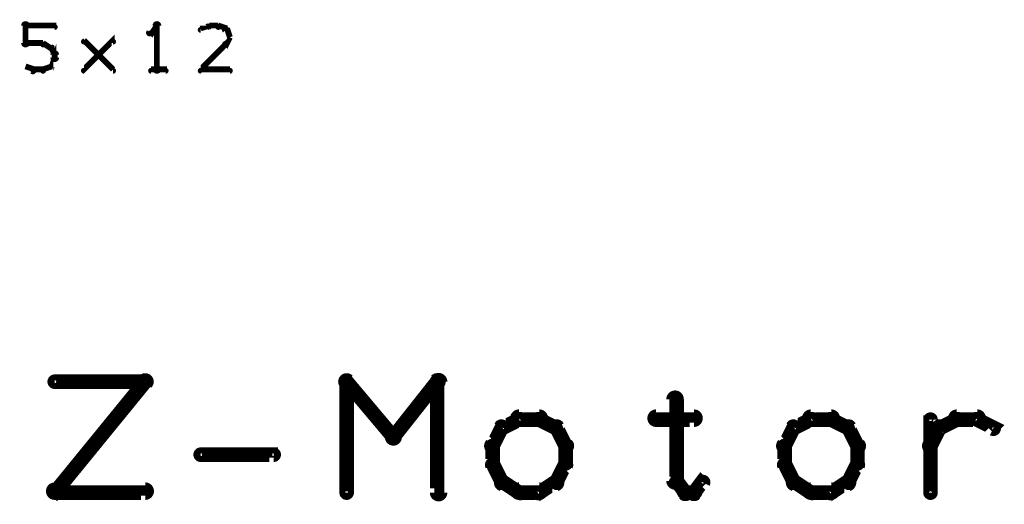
# Model space of a CAD drawing. Extents: x 26 to 524, y 33 to 520.
# Tile 90 of 95: x 435 to 469, y 403 to 420. Entities that reach past the tile are written whole.
import ezdxf

# ---------------------------------------------------------------- set-up
doc = ezdxf.new("R2010")
doc.units = 0
doc.layers.add('DRAWING', color=1, linetype='CONTINUOUS')
doc.layers.add('OUTLINES', color=5, linetype='CONTINUOUS')

msp = doc.modelspace()

# ---------------------------------------------------------------- linework, layer by layer
at = {"layer": 'DRAWING', "color": 2}
for points in [[(439.7, 407.1, 0.3, 0.3, 1), (439.5, 407.3, 0, 0, 0), (439.6, 407.2, 0, 0, 0), (439.6, 407.2, 0.5, 0.5, 0), (436.5, 403.4, 0.5, 0.5, 0), (436.5, 403.4, 0, 0, 0), (436.5, 403.4, 0.3, 0.3, 0), (436.4, 403.5, 0.3, 0.3, 1), (436.6, 403.4, 0, 0, 0)], [(436.5, 407.3, 0.3, 0.3, 1), (436.5, 407.1, 0, 0, 0), (436.5, 407.2, 0, 0, 0), (436.5, 407.2, 0.5, 0.5, 0), (439.6, 407.2, 0.5, 0.5, 0), (439.6, 407.2, 0, 0, 0), (439.6, 407.2, 0.3, 0.3, 0), (439.6, 407.1, 0.3, 0.3, 1), (439.6, 407.3, 0, 0, 0)], [(446.6, 407.3, 0.3, 0.3, 1), (446.4, 407.1, 0, 0, 0), (446.5, 407.2, 0, 0, 0), (446.5, 407.2, 0.5, 0.5, 0), (448.1, 405.3, 0.5, 0.5, 0), (448.1, 405.3, 0, 0, 0), (448.1, 405.3, 0.3, 0.3, 0), (448, 405.2, 0.3, 0.3, 1), (448.2, 405.4, 0, 0, 0)], [(446.4, 403.4, 0.3, 0.3, 1), (446.6, 403.4, 0, 0, 0), (446.5, 403.4, 0, 0, 0), (446.5, 403.4, 0.5, 0.5, 0), (446.5, 407.2, 0.5, 0.5, 0), (446.5, 407.2, 0, 0, 0), (446.5, 407.2, 0.3, 0.3, 0), (446.6, 407.2, 0.3, 0.3, 1), (446.4, 407.2, 0, 0, 0)], [(448, 405.4, 0.3, 0.3, 1), (448.2, 405.2, 0, 0, 0), (448.1, 405.3, 0, 0, 0), (448.1, 405.3, 0.5, 0.5, 0), (449.6, 407.2, 0.5, 0.5, 0), (449.6, 407.2, 0, 0, 0), (449.6, 407.2, 0.3, 0.3, 0), (449.7, 407.1, 0.3, 0.3, 1), (449.5, 407.3, 0, 0, 0)], [(449.8, 407.2, 0.3, 0.3, 1), (449.5, 407.2, 0, 0, 0), (449.6, 407.2, 0, 0, 0), (449.6, 407.2, 0.5, 0.5, 0), (449.6, 403.4, 0.5, 0.5, 0), (449.6, 403.4, 0, 0, 0), (449.6, 403.4, 0.3, 0.3, 0), (449.5, 403.4, 0.3, 0.3, 1), (449.8, 403.4, 0, 0, 0)], [(457.9, 406.6, 0.3, 0.3, 1), (457.6, 406.6, 0, 0, 0), (457.8, 406.6, 0, 0, 0), (457.8, 406.6, 0.5, 0.5, 0), (457.8, 403.8, 0.5, 0.5, 0), (457.8, 403.8, 0, 0, 0), (457.8, 403.8, 0.3, 0.3, 0), (457.6, 403.8, 0.3, 0.3, 1), (457.9, 403.8, 0, 0, 0)], [(452.5, 405.8, 0.3, 0.3, 1), (452.4, 406, 0, 0, 0), (452.4, 405.9, 0, 0, 0), (452.4, 405.9, 0.5, 0.5, 0), (451.8, 405.6, 0.5, 0.5, 0), (451.8, 405.6, 0, 0, 0), (451.8, 405.6, 0.3, 0.3, 0), (451.8, 405.7, 0.3, 0.3, 1), (451.9, 405.5, 0, 0, 0)], [(453.1, 405.8, 0.3, 0.3, 1), (453.1, 406.1, 0, 0, 0), (453.1, 405.9, 0, 0, 0), (453.1, 405.9, 0.5, 0.5, 0), (452.4, 405.9, 0.5, 0.5, 0), (452.4, 405.9, 0, 0, 0), (452.4, 405.9, 0.3, 0.3, 0), (452.4, 406.1, 0.3, 0.3, 1), (452.4, 405.8, 0, 0, 0)], [(453.6, 405.5, 0.3, 0.3, 1), (453.7, 405.7, 0, 0, 0), (453.7, 405.6, 0, 0, 0), (453.7, 405.6, 0.5, 0.5, 0), (453.1, 405.9, 0.5, 0.5, 0), (453.1, 405.9, 0, 0, 0), (453.1, 405.9, 0.3, 0.3, 0), (453.1, 406, 0.3, 0.3, 1), (453, 405.8, 0, 0, 0)], [(457.1, 406.1, 0.3, 0.3, 1), (457.1, 405.8, 0, 0, 0), (457.1, 405.9, 0, 0, 0), (457.1, 405.9, 0.5, 0.5, 0), (458.4, 405.9, 0.5, 0.5, 0), (458.4, 405.9, 0, 0, 0), (458.4, 405.9, 0.3, 0.3, 0), (458.4, 405.8, 0.3, 0.3, 1), (458.4, 406.1, 0, 0, 0)], [(462.5, 405.8, 0.3, 0.3, 1), (462.4, 406, 0, 0, 0), (462.4, 405.9, 0, 0, 0), (462.4, 405.9, 0.5, 0.5, 0), (461.8, 405.6, 0.5, 0.5, 0), (461.8, 405.6, 0, 0, 0), (461.8, 405.6, 0.3, 0.3, 0), (461.8, 405.7, 0.3, 0.3, 1), (461.9, 405.5, 0, 0, 0)], [(463.1, 405.8, 0.3, 0.3, 1), (463.1, 406.1, 0, 0, 0), (463.1, 405.9, 0, 0, 0), (463.1, 405.9, 0.5, 0.5, 0), (462.4, 405.9, 0.5, 0.5, 0), (462.4, 405.9, 0, 0, 0), (462.4, 405.9, 0.3, 0.3, 0), (462.4, 406.1, 0.3, 0.3, 1), (462.4, 405.8, 0, 0, 0)], [(463.6, 405.5, 0.3, 0.3, 1), (463.7, 405.7, 0, 0, 0), (463.7, 405.6, 0, 0, 0), (463.7, 405.6, 0.5, 0.5, 0), (463.1, 405.9, 0.5, 0.5, 0), (463.1, 405.9, 0, 0, 0), (463.1, 405.9, 0.3, 0.3, 0), (463.1, 406, 0.3, 0.3, 1), (463, 405.8, 0, 0, 0)], [(466.4, 403.4, 0.3, 0.3, 1), (466.6, 403.4, 0, 0, 0), (466.5, 403.4, 0, 0, 0), (466.5, 403.4, 0.5, 0.5, 0), (466.5, 405.9, 0.5, 0.5, 0), (466.5, 405.9, 0, 0, 0), (466.5, 405.9, 0.3, 0.3, 0), (466.6, 405.9, 0.3, 0.3, 1), (466.4, 405.9, 0, 0, 0)], [(466.8, 405.7, 0.3, 0.3, 1), (466.9, 405.5, 0, 0, 0), (466.8, 405.6, 0, 0, 0), (466.8, 405.6, 0.5, 0.5, 0), (467.4, 405.9, 0.5, 0.5, 0), (467.4, 405.9, 0, 0, 0), (467.4, 405.9, 0.3, 0.3, 0), (467.5, 405.8, 0.3, 0.3, 1), (467.4, 406, 0, 0, 0)], [(467.4, 406.1, 0.3, 0.3, 1), (467.4, 405.8, 0, 0, 0), (467.4, 405.9, 0, 0, 0), (467.4, 405.9, 0.5, 0.5, 0), (468.1, 405.9, 0.5, 0.5, 0), (468.1, 405.9, 0, 0, 0), (468.1, 405.9, 0.3, 0.3, 0), (468.1, 405.8, 0.3, 0.3, 1), (468.1, 406.1, 0, 0, 0)], [(468.1, 406, 0.3, 0.3, 1), (468, 405.8, 0, 0, 0), (468.1, 405.9, 0, 0, 0), (468.1, 405.9, 0.5, 0.5, 0), (468.7, 405.6, 0.5, 0.5, 0), (468.7, 405.6, 0, 0, 0), (468.7, 405.6, 0.3, 0.3, 0), (468.6, 405.5, 0.3, 0.3, 1), (468.7, 405.7, 0, 0, 0)], [(451.9, 405.6, 0.3, 0.3, 1), (451.7, 405.7, 0, 0, 0), (451.8, 405.6, 0, 0, 0), (451.8, 405.6, 0.5, 0.5, 0), (451.5, 405, 0.5, 0.5, 0), (451.5, 405, 0, 0, 0), (451.5, 405, 0.3, 0.3, 0), (451.4, 405.1, 0.3, 0.3, 1), (451.6, 404.9, 0, 0, 0)], [(453.9, 404.9, 0.3, 0.3, 1), (454.1, 405.1, 0, 0, 0), (454, 405, 0, 0, 0), (454, 405, 0.5, 0.5, 0), (453.7, 405.6, 0.5, 0.5, 0), (453.7, 405.6, 0, 0, 0), (453.7, 405.6, 0.3, 0.3, 0), (453.8, 405.7, 0.3, 0.3, 1), (453.6, 405.6, 0, 0, 0)], [(461.9, 405.6, 0.3, 0.3, 1), (461.7, 405.7, 0, 0, 0), (461.8, 405.6, 0, 0, 0), (461.8, 405.6, 0.5, 0.5, 0), (461.5, 405, 0.5, 0.5, 0), (461.5, 405, 0, 0, 0), (461.5, 405, 0.3, 0.3, 0), (461.4, 405.1, 0.3, 0.3, 1), (461.6, 404.9, 0, 0, 0)], [(463.9, 404.9, 0.3, 0.3, 1), (464.1, 405.1, 0, 0, 0), (464, 405, 0, 0, 0), (464, 405, 0.5, 0.5, 0), (463.7, 405.6, 0.5, 0.5, 0), (463.7, 405.6, 0, 0, 0), (463.7, 405.6, 0.3, 0.3, 0), (463.8, 405.7, 0.3, 0.3, 1), (463.6, 405.6, 0, 0, 0)], [(466.4, 405.1, 0.3, 0.3, 1), (466.6, 404.9, 0, 0, 0), (466.5, 405, 0, 0, 0), (466.5, 405, 0.5, 0.5, 0), (466.8, 405.6, 0.5, 0.5, 0), (466.8, 405.6, 0, 0, 0), (466.8, 405.6, 0.3, 0.3, 0), (466.9, 405.6, 0.3, 0.3, 1), (466.7, 405.7, 0, 0, 0)], [(451.6, 405, 0.3, 0.3, 1), (451.4, 405, 0, 0, 0), (451.5, 405, 0, 0, 0), (451.5, 405, 0.5, 0.5, 0), (451.5, 404.4, 0.5, 0.5, 0), (451.5, 404.4, 0, 0, 0), (451.5, 404.4, 0.3, 0.3, 0), (451.4, 404.4, 0.3, 0.3, 1), (451.6, 404.4, 0, 0, 0)], [(453.9, 404.4, 0.3, 0.3, 1), (454.1, 404.4, 0, 0, 0), (454, 404.4, 0, 0, 0), (454, 404.4, 0.5, 0.5, 0), (454, 405, 0.5, 0.5, 0), (454, 405, 0, 0, 0), (454, 405, 0.3, 0.3, 0), (454.1, 405, 0.3, 0.3, 1), (453.9, 405, 0, 0, 0)], [(461.6, 405, 0.3, 0.3, 1), (461.4, 405, 0, 0, 0), (461.5, 405, 0, 0, 0), (461.5, 405, 0.5, 0.5, 0), (461.5, 404.4, 0.5, 0.5, 0), (461.5, 404.4, 0, 0, 0), (461.5, 404.4, 0.3, 0.3, 0), (461.4, 404.4, 0.3, 0.3, 1), (461.6, 404.4, 0, 0, 0)], [(463.9, 404.4, 0.3, 0.3, 1), (464.1, 404.4, 0, 0, 0), (464, 404.4, 0, 0, 0), (464, 404.4, 0.5, 0.5, 0), (464, 405, 0.5, 0.5, 0), (464, 405, 0, 0, 0), (464, 405, 0.3, 0.3, 0), (464.1, 405, 0.3, 0.3, 1), (463.9, 405, 0, 0, 0)], [(441.5, 404.8, 0.3, 0.3, 1), (441.5, 404.6, 0, 0, 0), (441.5, 404.7, 0, 0, 0), (441.5, 404.7, 0.5, 0.5, 0), (444, 404.7, 0.5, 0.5, 0), (444, 404.7, 0, 0, 0), (444, 404.7, 0.3, 0.3, 0), (444, 404.6, 0.3, 0.3, 1), (444, 404.8, 0, 0, 0)], [(451.6, 404.4, 0.3, 0.3, 1), (451.4, 404.3, 0, 0, 0), (451.5, 404.4, 0, 0, 0), (451.5, 404.4, 0.5, 0.5, 0), (451.8, 403.8, 0.5, 0.5, 0), (451.8, 403.8, 0, 0, 0), (451.8, 403.8, 0.3, 0.3, 0), (451.7, 403.7, 0.3, 0.3, 1), (451.9, 403.8, 0, 0, 0)], [(453.6, 403.8, 0.3, 0.3, 1), (453.8, 403.7, 0, 0, 0), (453.7, 403.8, 0, 0, 0), (453.7, 403.8, 0.5, 0.5, 0), (454, 404.4, 0.5, 0.5, 0), (454, 404.4, 0, 0, 0), (454, 404.4, 0.3, 0.3, 0), (454.1, 404.3, 0.3, 0.3, 1), (453.9, 404.4, 0, 0, 0)], [(461.6, 404.4, 0.3, 0.3, 1), (461.4, 404.3, 0, 0, 0), (461.5, 404.4, 0, 0, 0), (461.5, 404.4, 0.5, 0.5, 0), (461.8, 403.8, 0.5, 0.5, 0), (461.8, 403.8, 0, 0, 0), (461.8, 403.8, 0.3, 0.3, 0), (461.7, 403.7, 0.3, 0.3, 1), (461.9, 403.8, 0, 0, 0)], [(463.6, 403.8, 0.3, 0.3, 1), (463.8, 403.7, 0, 0, 0), (463.7, 403.8, 0, 0, 0), (463.7, 403.8, 0.5, 0.5, 0), (464, 404.4, 0.5, 0.5, 0), (464, 404.4, 0, 0, 0), (464, 404.4, 0.3, 0.3, 0), (464.1, 404.3, 0.3, 0.3, 1), (463.9, 404.4, 0, 0, 0)], [(451.9, 403.9, 0.3, 0.3, 1), (451.8, 403.6, 0, 0, 0), (451.8, 403.8, 0, 0, 0), (451.8, 403.8, 0.5, 0.5, 0), (452.4, 403.4, 0.5, 0.5, 0), (452.4, 403.4, 0, 0, 0), (452.4, 403.4, 0.3, 0.3, 0), (452.4, 403.3, 0.3, 0.3, 1), (452.5, 403.5, 0, 0, 0)], [(453, 403.5, 0.3, 0.3, 1), (453.1, 403.3, 0, 0, 0), (453.1, 403.4, 0, 0, 0), (453.1, 403.4, 0.5, 0.5, 0), (453.7, 403.8, 0.5, 0.5, 0), (453.7, 403.8, 0, 0, 0), (453.7, 403.8, 0.3, 0.3, 0), (453.7, 403.6, 0.3, 0.3, 1), (453.6, 403.9, 0, 0, 0)], [(457.8, 403.8, 0.3, 0.3, 1), (457.7, 403.7, 0, 0, 0), (457.8, 403.8, 0, 0, 0), (457.8, 403.8, 0.5, 0.5, 0), (458.1, 403.4, 0.5, 0.5, 0), (458.1, 403.4, 0, 0, 0), (458.1, 403.4, 0.3, 0.3, 0), (458, 403.3, 0.3, 0.3, 1), (458.2, 403.5, 0, 0, 0)], [(458.3, 403.5, 0.3, 0.3, 1), (458.5, 403.3, 0, 0, 0), (458.4, 403.4, 0, 0, 0), (458.4, 403.4, 0.5, 0.5, 0), (458.7, 403.8, 0.5, 0.5, 0), (458.7, 403.8, 0, 0, 0), (458.7, 403.8, 0.3, 0.3, 0), (458.8, 403.7, 0.3, 0.3, 1), (458.6, 403.8, 0, 0, 0)], [(461.9, 403.9, 0.3, 0.3, 1), (461.8, 403.6, 0, 0, 0), (461.8, 403.8, 0, 0, 0), (461.8, 403.8, 0.5, 0.5, 0), (462.4, 403.4, 0.5, 0.5, 0), (462.4, 403.4, 0, 0, 0), (462.4, 403.4, 0.3, 0.3, 0), (462.4, 403.3, 0.3, 0.3, 1), (462.5, 403.5, 0, 0, 0)], [(463, 403.5, 0.3, 0.3, 1), (463.1, 403.3, 0, 0, 0), (463.1, 403.4, 0, 0, 0), (463.1, 403.4, 0.5, 0.5, 0), (463.7, 403.8, 0.5, 0.5, 0), (463.7, 403.8, 0, 0, 0), (463.7, 403.8, 0.3, 0.3, 0), (463.7, 403.6, 0.3, 0.3, 1), (463.6, 403.9, 0, 0, 0)], [(436.5, 403.6, 0.3, 0.3, 1), (436.5, 403.3, 0, 0, 0), (436.5, 403.4, 0, 0, 0), (436.5, 403.4, 0.5, 0.5, 0), (439.6, 403.4, 0.5, 0.5, 0), (439.6, 403.4, 0, 0, 0), (439.6, 403.4, 0.3, 0.3, 0), (439.6, 403.3, 0.3, 0.3, 1), (439.6, 403.6, 0, 0, 0)], [(452.4, 403.6, 0.3, 0.3, 1), (452.4, 403.3, 0, 0, 0), (452.4, 403.4, 0, 0, 0), (452.4, 403.4, 0.5, 0.5, 0), (453.1, 403.4, 0.5, 0.5, 0), (453.1, 403.4, 0, 0, 0), (453.1, 403.4, 0.3, 0.3, 0), (453.1, 403.3, 0.3, 0.3, 1), (453.1, 403.6, 0, 0, 0)], [(458.1, 403.6, 0.3, 0.3, 1), (458.1, 403.3, 0, 0, 0), (458.1, 403.4, 0, 0, 0), (458.1, 403.4, 0.5, 0.5, 0), (458.4, 403.4, 0.5, 0.5, 0), (458.4, 403.4, 0, 0, 0), (458.4, 403.4, 0.3, 0.3, 0), (458.4, 403.3, 0.3, 0.3, 1), (458.4, 403.6, 0, 0, 0)], [(462.4, 403.6, 0.3, 0.3, 1), (462.4, 403.3, 0, 0, 0), (462.4, 403.4, 0, 0, 0), (462.4, 403.4, 0.5, 0.5, 0), (463.1, 403.4, 0.5, 0.5, 0), (463.1, 403.4, 0, 0, 0), (463.1, 403.4, 0.3, 0.3, 0), (463.1, 403.3, 0.3, 0.3, 1), (463.1, 403.6, 0, 0, 0)]]:
    msp.add_lwpolyline(points, format="xyseb", dxfattribs=at)
at = {"layer": 'OUTLINES', "color": 11}
for points in [[(435.4, 418.8, 0.1, 0.1, 1), (435.6, 418.8, 0, 0, 0), (435.5, 418.8, 0, 0, 0), (435.5, 418.8, 0.2, 0.2, 0), (435.5, 419.4, 0.2, 0.2, 0), (435.5, 419.4, 0, 0, 0), (435.5, 419.4, 0.1, 0.1, 0), (435.6, 419.4, 0.1, 0.1, 1), (435.4, 419.4, 0, 0, 0)], [(439.9, 417.9, 0.1, 0.1, 1), (440.1, 417.9, 0, 0, 0), (440, 417.9, 0, 0, 0), (440, 417.9, 0.2, 0.2, 0), (440, 419.4, 0.2, 0.2, 0), (440, 419.4, 0, 0, 0), (440, 419.4, 0.1, 0.1, 0), (440.1, 419.4, 0.1, 0.1, 1), (439.9, 419.4, 0, 0, 0)], [(435.5, 419.4, 0.1, 0.1, 1), (435.5, 419.3, 0, 0, 0), (435.5, 419.4, 0, 0, 0), (435.5, 419.4, 0.2, 0.2, 0), (436.5, 419.4, 0.2, 0.2, 0), (436.5, 419.4, 0, 0, 0), (436.5, 419.4, 0.1, 0.1, 0), (436.5, 419.3, 0.1, 0.1, 1), (436.5, 419.4, 0, 0, 0)], [(440, 419.3, 0.1, 0.1, 1), (440, 419.4, 0, 0, 0), (440, 419.4, 0, 0, 0), (440, 419.4, 0.2, 0.2, 0), (439.8, 419.1, 0.2, 0.2, 0), (439.8, 419.1, 0, 0, 0), (439.8, 419.1, 0.1, 0.1, 0), (439.7, 419.2, 0.1, 0.1, 1), (439.8, 419.1, 0, 0, 0)], [(441.8, 419.3, 0.1, 0.1, 1), (441.7, 419.4, 0, 0, 0), (441.8, 419.4, 0, 0, 0), (441.8, 419.4, 0.2, 0.2, 0), (441.5, 419.3, 0.2, 0.2, 0), (441.5, 419.3, 0, 0, 0), (441.5, 419.3, 0.1, 0.1, 0), (441.5, 419.3, 0.1, 0.1, 1), (441.5, 419.2, 0, 0, 0)], [(442.1, 419.3, 0.1, 0.1, 1), (442.1, 419.4, 0, 0, 0), (442.1, 419.4, 0, 0, 0), (442.1, 419.4, 0.2, 0.2, 0), (441.8, 419.4, 0.2, 0.2, 0), (441.8, 419.4, 0, 0, 0), (441.8, 419.4, 0.1, 0.1, 0), (441.8, 419.4, 0.1, 0.1, 1), (441.8, 419.3, 0, 0, 0)], [(442.4, 419.2, 0.1, 0.1, 1), (442.4, 419.3, 0, 0, 0), (442.4, 419.3, 0, 0, 0), (442.4, 419.3, 0.2, 0.2, 0), (442.1, 419.4, 0.2, 0.2, 0), (442.1, 419.4, 0, 0, 0), (442.1, 419.4, 0.1, 0.1, 0), (442.1, 419.4, 0.1, 0.1, 1), (442.1, 419.3, 0, 0, 0)], [(442.5, 419, 0.1, 0.1, 1), (442.5, 419, 0, 0, 0), (442.5, 419, 0, 0, 0), (442.5, 419, 0.2, 0.2, 0), (442.4, 419.3, 0.2, 0.2, 0), (442.4, 419.3, 0, 0, 0), (442.4, 419.3, 0.1, 0.1, 0), (442.4, 419.3, 0.1, 0.1, 1), (442.3, 419.2, 0, 0, 0)], [(436.1, 418.7, 0.1, 0.1, 1), (436.1, 418.8, 0, 0, 0), (436.1, 418.8, 0, 0, 0), (436.1, 418.8, 0.2, 0.2, 0), (435.5, 418.8, 0.2, 0.2, 0), (435.5, 418.8, 0, 0, 0), (435.5, 418.8, 0.1, 0.1, 0), (435.5, 418.8, 0.1, 0.1, 1), (435.5, 418.7, 0, 0, 0)], [(436.4, 418.6, 0.1, 0.1, 1), (436.4, 418.7, 0, 0, 0), (436.4, 418.6, 0, 0, 0), (436.4, 418.6, 0.2, 0.2, 0), (436.1, 418.8, 0.2, 0.2, 0), (436.1, 418.8, 0, 0, 0), (436.1, 418.8, 0.1, 0.1, 0), (436.1, 418.8, 0.1, 0.1, 1), (436.1, 418.7, 0, 0, 0)], [(437.5, 417.9, 0.1, 0.1, 1), (437.5, 417.8, 0, 0, 0), (437.5, 417.9, 0, 0, 0), (437.5, 417.9, 0.2, 0.2, 0), (438.5, 418.9, 0.2, 0.2, 0), (438.5, 418.9, 0, 0, 0), (438.5, 418.9, 0.1, 0.1, 0), (438.5, 418.8, 0.1, 0.1, 1), (438.5, 418.9, 0, 0, 0)], [(438.5, 417.8, 0.1, 0.1, 1), (438.5, 417.9, 0, 0, 0), (438.5, 417.9, 0, 0, 0), (438.5, 417.9, 0.2, 0.2, 0), (437.5, 418.9, 0.2, 0.2, 0), (437.5, 418.9, 0, 0, 0), (437.5, 418.9, 0.1, 0.1, 0), (437.5, 418.9, 0.1, 0.1, 1), (437.5, 418.8, 0, 0, 0)], [(441.5, 417.9, 0.1, 0.1, 1), (441.5, 417.8, 0, 0, 0), (441.5, 417.9, 0, 0, 0), (441.5, 417.9, 0.2, 0.2, 0), (442.4, 418.8, 0.2, 0.2, 0), (442.4, 418.8, 0, 0, 0), (442.4, 418.8, 0.1, 0.1, 0), (442.4, 418.7, 0.1, 0.1, 1), (442.3, 418.8, 0, 0, 0)], [(442.3, 418.8, 0.1, 0.1, 1), (442.4, 418.7, 0, 0, 0), (442.4, 418.8, 0, 0, 0), (442.4, 418.8, 0.2, 0.2, 0), (442.5, 419, 0.2, 0.2, 0), (442.5, 419, 0, 0, 0), (442.5, 419, 0.1, 0.1, 0), (442.5, 419, 0.1, 0.1, 1), (442.5, 419, 0, 0, 0)], [(436.3, 418, 0.1, 0.1, 1), (436.4, 418, 0, 0, 0), (436.4, 418, 0, 0, 0), (436.4, 418, 0.2, 0.2, 0), (436.5, 418.3, 0.2, 0.2, 0), (436.5, 418.3, 0, 0, 0), (436.5, 418.3, 0.1, 0.1, 0), (436.5, 418.2, 0.1, 0.1, 1), (436.5, 418.3, 0, 0, 0)], [(436.5, 418.4, 0.1, 0.1, 1), (436.5, 418.4, 0, 0, 0), (436.5, 418.4, 0, 0, 0), (436.5, 418.4, 0.2, 0.2, 0), (436.4, 418.6, 0.2, 0.2, 0), (436.4, 418.6, 0, 0, 0), (436.4, 418.6, 0.1, 0.1, 0), (436.4, 418.6, 0.1, 0.1, 1), (436.3, 418.6, 0, 0, 0)], [(436.4, 418.3, 0.1, 0.1, 1), (436.6, 418.3, 0, 0, 0), (436.5, 418.3, 0, 0, 0), (436.5, 418.3, 0.2, 0.2, 0), (436.5, 418.4, 0.2, 0.2, 0), (436.5, 418.4, 0, 0, 0), (436.5, 418.4, 0.1, 0.1, 0), (436.6, 418.4, 0.1, 0.1, 1), (436.4, 418.4, 0, 0, 0)], [(435.5, 418, 0.1, 0.1, 1), (435.5, 418, 0, 0, 0), (435.5, 418, 0, 0, 0), (435.5, 418, 0.2, 0.2, 0), (435.8, 417.9, 0.2, 0.2, 0), (435.8, 417.9, 0, 0, 0), (435.8, 417.9, 0.1, 0.1, 0), (435.7, 417.8, 0.1, 0.1, 1), (435.8, 417.9, 0, 0, 0)], [(435.8, 417.9, 0.1, 0.1, 1), (435.8, 417.8, 0, 0, 0), (435.8, 417.9, 0, 0, 0), (435.8, 417.9, 0.2, 0.2, 0), (436.1, 417.9, 0.2, 0.2, 0), (436.1, 417.9, 0, 0, 0), (436.1, 417.9, 0.1, 0.1, 0), (436.1, 417.8, 0.1, 0.1, 1), (436.1, 417.9, 0, 0, 0)], [(436.1, 417.9, 0.1, 0.1, 1), (436.1, 417.8, 0, 0, 0), (436.1, 417.9, 0, 0, 0), (436.1, 417.9, 0.2, 0.2, 0), (436.4, 418, 0.2, 0.2, 0), (436.4, 418, 0, 0, 0), (436.4, 418, 0.1, 0.1, 0), (436.4, 418, 0.1, 0.1, 1), (436.4, 418, 0, 0, 0)], [(439.8, 417.9, 0.1, 0.1, 1), (439.8, 417.8, 0, 0, 0), (439.8, 417.9, 0, 0, 0), (439.8, 417.9, 0.2, 0.2, 0), (440.3, 417.9, 0.2, 0.2, 0), (440.3, 417.9, 0, 0, 0), (440.3, 417.9, 0.1, 0.1, 0), (440.3, 417.8, 0.1, 0.1, 1), (440.3, 417.9, 0, 0, 0)], [(442.5, 417.8, 0.1, 0.1, 1), (442.5, 417.9, 0, 0, 0), (442.5, 417.9, 0, 0, 0), (442.5, 417.9, 0.2, 0.2, 0), (441.5, 417.9, 0.2, 0.2, 0), (441.5, 417.9, 0, 0, 0), (441.5, 417.9, 0.1, 0.1, 0), (441.5, 417.9, 0.1, 0.1, 1), (441.5, 417.8, 0, 0, 0)]]:
    msp.add_lwpolyline(points, format="xyseb", dxfattribs=at)

doc.saveas('drawing.dxf')
